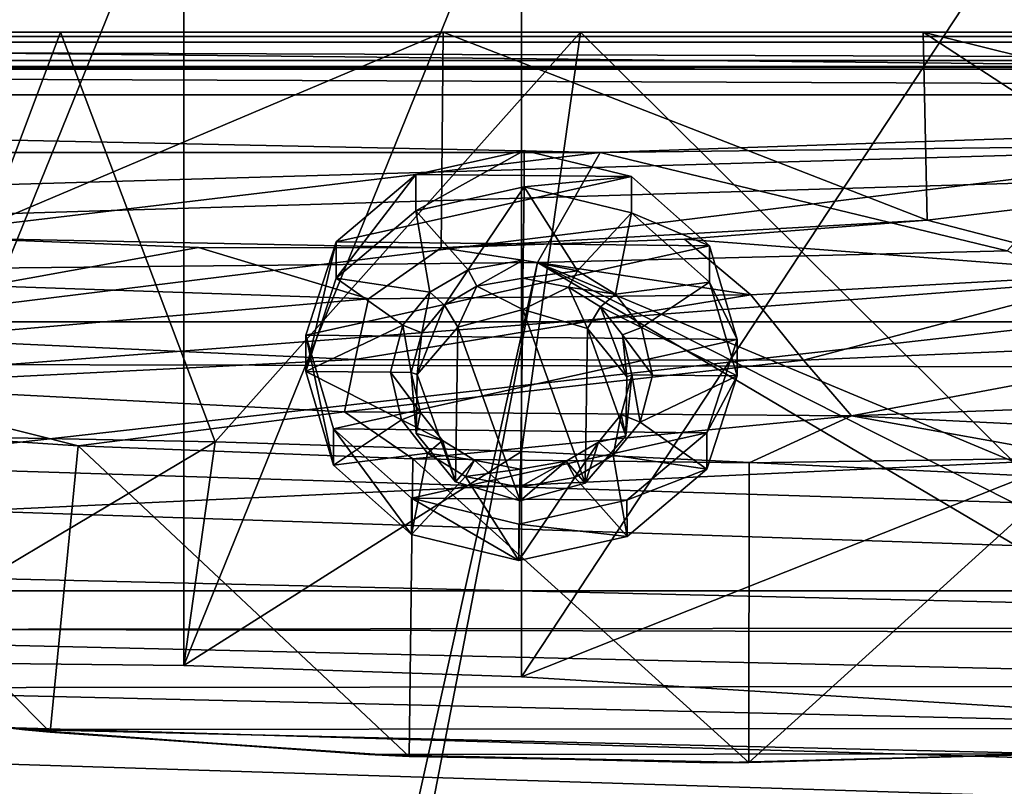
# Model space of a CAD drawing. Header units: metres. Extents: x 0 to 1004, y -708 to 0.
# Tile 82 of 116: x 545 to 646, y -128 to -50. Entities that reach past the tile are written whole.
import ezdxf

# ---------------------------------------------------------------- set-up
doc = ezdxf.new("R2010")
doc.units = ezdxf.units.M

msp = doc.modelspace()

# ---------------------------------------------------------------- linework, layer by layer
at = {"layer": 'top'}
for points in [[(527.385742, -30.13868, 1937.437134), (561.84552, -30.387955, 1938.549316), (527.384155, -115.545601, 1986.746826)], [(527.384155, -115.545601, 1986.746826), (561.84552, -30.387955, 1938.549316), (561.846558, -115.934677, 1987.939697)], [(561.84552, -30.387955, 1938.549316), (596.309937, -30.962299, 1937.771973), (561.846558, -115.934677, 1987.939697)], [(561.846558, -115.934677, 1987.939697), (596.309937, -30.962299, 1937.771973), (596.309937, -117.07737, 1987.490601)], [(596.309937, -30.962299, 1937.771973), (652.111084, -32.324677, 1932.342896), (596.309937, -117.07737, 1987.490601)], [(652.111084, -32.324677, 1932.342896), (652.223572, -120.54055, 1983.256348), (596.309937, -117.07737, 1987.490601)], [(408.973511, -52.034935, 663.380066), (700.37677, -44.981171, 663.564758), (472.567413, -36.547382, 663.785583)], [(61.022282, -41.297203, 2063.059814), (61.022282, -51.297203, 2063.059814), (943.022278, -41.297325, 2063.059814)], [(61.022282, -41.297203, 163.059692), (943.022278, -41.297325, 163.059692), (61.022282, -51.297203, 163.059692)], [(943.022278, -41.297325, 2063.059814), (61.022282, -51.297203, 2063.059814), (943.0224, -51.297203, 2063.059814)], [(943.022278, -41.297325, 163.059692), (943.0224, -51.297203, 163.059692), (61.022282, -51.297203, 163.059692)], [(734.570801, -55.455761, 663.290466), (700.37677, -44.981171, 663.564758), (408.973511, -52.034935, 663.380066)], [(943.0224, -51.297203, 163.059692), (277.758484, -51.297203, 197.247162), (61.022282, -51.297203, 163.059692)], [(496.239227, -51.297203, 2032.241211), (549.258301, -51.297203, 2034.755859), (61.022282, -51.297203, 2063.059814)], [(61.022282, -51.297203, 2063.059814), (549.258301, -51.297203, 2034.755859), (943.0224, -51.297203, 2063.059814)], [(318.295654, -51.297203, 203.297897), (277.758484, -51.297203, 197.247162), (943.0224, -51.297203, 163.059692)], [(358.151459, -51.297203, 212.02446), (318.295654, -51.297203, 203.297897), (943.0224, -51.297203, 163.059692)], [(397.064728, -51.297203, 223.321609), (358.151459, -51.297203, 212.02446), (943.0224, -51.297203, 163.059692)], [(943.0224, -51.297203, 163.059692), (443.377686, -51.297203, 236.582306), (397.064728, -51.297203, 223.321609)], [(408.947021, -95.601303, 662.239807), (734.570801, -55.455761, 663.290466), (408.973511, -52.034935, 663.380066)], [(490.952606, -51.297203, 246.445267), (443.377686, -51.297203, 236.582306), (943.0224, -51.297203, 163.059692)], [(539.405396, -51.297203, 252.752304), (490.952606, -51.297203, 246.445267), (943.0224, -51.297203, 163.059692)], [(496.239227, -51.297203, 2032.241211), (533.805664, -92.499443, 2027.015503), (549.258301, -51.297203, 2034.755859)], [(533.805664, -92.499443, 2027.015503), (565.060425, -93.0933, 2027.643555), (549.258301, -51.297203, 2034.755859)], [(539.405396, -51.297203, 252.752304), (588.328918, -51.297203, 255.404053), (538.672424, -72.324074, 260.370239)], [(588.328918, -51.297203, 255.404053), (588.099426, -73.316833, 263.415771), (538.672424, -72.324074, 260.370239)], [(943.0224, -51.297203, 163.059692), (588.328918, -51.297203, 255.404053), (539.405396, -51.297203, 252.752304)], [(549.258301, -51.297203, 2034.755859), (565.060425, -93.0933, 2027.643555), (602.337036, -51.297203, 2034.728882)], [(549.258301, -51.297203, 2034.755859), (602.337036, -51.297203, 2034.728882), (943.0224, -51.297203, 2063.059814)], [(565.060425, -93.0933, 2027.643555), (596.309937, -94.078751, 2027.314941), (602.337036, -51.297203, 2034.728882)], [(588.099426, -73.316833, 263.415771), (588.328918, -51.297203, 255.404053), (637.691589, -70.492622, 261.339478)], [(588.328918, -51.297203, 255.404053), (637.313232, -51.297203, 254.363144), (637.691589, -70.492622, 261.339478)], [(637.313232, -51.297203, 254.363144), (588.328918, -51.297203, 255.404053), (943.0224, -51.297203, 163.059692)], [(602.337036, -51.297203, 2034.728882), (596.309937, -94.078751, 2027.314941), (647.936157, -96.566132, 2024.673462)], [(602.337036, -51.297203, 2034.728882), (647.936157, -96.566132, 2024.673462), (655.353516, -51.297203, 2032.160278)], [(943.0224, -51.297203, 2063.059814), (602.337036, -51.297203, 2034.728882), (655.353516, -51.297203, 2032.160278)], [(637.691589, -70.492622, 261.339478), (637.313232, -51.297203, 254.363144), (662.176086, -67.53302, 258.353668)], [(637.313232, -51.297203, 254.363144), (686.297607, -63.460449, 254.073303), (662.176086, -67.53302, 258.353668)], [(637.313232, -51.297203, 254.363144), (685.947266, -51.297203, 249.653427), (686.297607, -63.460449, 254.073303)], [(685.947266, -51.297203, 249.653427), (637.313232, -51.297203, 254.363144), (943.0224, -51.297203, 163.059692)], [(768.21875, -67.975395, 662.96106), (734.570801, -55.455761, 663.290466), (408.947021, -95.601303, 662.239807)], [(442.323639, -104.741089, 662.000549), (768.21875, -67.975395, 662.96106), (408.947021, -95.601303, 662.239807)], [(811.438538, -87.446632, 662.452759), (768.21875, -67.975395, 662.96106), (442.323639, -104.741089, 662.000549)], [(658.641052, -75.910759, 339.835052), (637.691589, -70.492622, 261.339478), (662.176086, -67.53302, 258.353668)], [(637.691589, -70.492622, 261.339478), (612.950439, -72.404327, 263.026794), (588.099426, -73.316833, 263.415771)], [(612.950439, -72.404327, 263.026794), (637.691589, -70.492622, 261.339478), (658.641052, -75.910759, 339.835052)], [(538.672424, -72.324074, 260.370239), (588.099426, -73.316833, 263.415771), (563.337891, -73.276428, 262.523499)], [(538.672424, -72.324074, 260.370239), (563.337891, -73.276428, 262.523499), (541.723267, -77.196289, 332.628021)], [(541.723267, -77.196289, 332.628021), (563.337891, -73.276428, 262.523499), (580.702942, -78.51532, 335.000458)], [(563.337891, -73.276428, 262.523499), (588.099426, -73.316833, 263.415771), (580.702942, -78.51532, 335.000458)], [(580.702942, -78.51532, 335.000458), (588.099426, -73.316833, 263.415771), (619.700623, -78.08651, 337.404358)], [(588.099426, -73.316833, 263.415771), (612.950439, -72.404327, 263.026794), (619.700623, -78.08651, 337.404358)], [(619.700623, -78.08651, 337.404358), (612.950439, -72.404327, 263.026794), (658.641052, -75.910759, 339.835052)], [(625.082581, -84.767387, 433.960541), (619.700623, -78.08651, 337.404358), (658.641052, -75.910759, 339.835052)], [(658.641052, -75.910759, 339.835052), (670.772461, -82.782982, 435.587494), (625.082581, -84.767387, 433.960541)], [(541.723267, -77.196289, 332.628021), (580.702942, -78.51532, 335.000458), (533.669617, -82.596298, 430.770264)], [(625.082581, -84.767387, 433.960541), (579.352173, -84.705139, 432.35376), (619.700623, -78.08651, 337.404358)], [(579.352173, -84.705139, 432.35376), (580.702942, -78.51532, 335.000458), (619.700623, -78.08651, 337.404358)], [(580.702942, -78.51532, 335.000458), (579.352173, -84.705139, 432.35376), (533.669617, -82.596298, 430.770264)], [(579.352173, -84.705139, 432.35376), (526.602722, -87.347427, 529.341614), (533.669617, -82.596298, 430.770264)], [(670.772461, -82.782982, 435.587494), (629.997437, -90.443192, 530.943542), (625.082581, -84.767387, 433.960541)], [(681.698547, -88.519669, 531.760925), (629.997437, -90.443192, 530.943542), (670.772461, -82.782982, 435.587494)], [(578.265564, -90.052223, 530.136597), (526.602722, -87.347427, 529.341614), (579.352173, -84.705139, 432.35376)], [(625.082581, -84.767387, 433.960541), (578.265564, -90.052223, 530.136597), (579.352173, -84.705139, 432.35376)], [(629.997437, -90.443192, 530.943542), (578.265564, -90.052223, 530.136597), (625.082581, -84.767387, 433.960541)], [(551.072693, -93.522049, 628.217102), (516.944214, -91.275429, 628.158264), (526.602722, -87.347427, 529.341614)], [(551.072693, -93.522049, 628.217102), (526.602722, -87.347427, 529.341614), (578.265564, -90.052223, 530.136597)], [(755.434021, -112.011162, 661.810242), (811.438538, -87.446632, 662.452759), (442.323639, -104.741089, 662.000549)], [(681.698547, -88.519669, 531.760925), (687.921448, -93.318329, 628.211731), (629.997437, -90.443192, 530.943542)], [(585.213806, -94.849937, 628.251892), (551.072693, -93.522049, 628.217102), (578.265564, -90.052223, 530.136597)], [(585.213806, -94.849937, 628.251892), (578.265564, -90.052223, 530.136597), (629.997437, -90.443192, 530.943542)], [(548.223511, -122.730247, 628.981934), (516.944214, -91.275429, 628.158264), (551.072693, -93.522049, 628.217102)], [(548.223511, -122.730247, 628.981934), (519.712463, -119.484512, 628.896973), (516.944214, -91.275429, 628.158264)], [(619.529907, -95.260895, 628.262634), (585.213806, -94.849937, 628.251892), (629.997437, -90.443192, 530.943542)], [(629.997437, -90.443192, 530.943542), (653.831299, -94.746864, 628.249146), (619.529907, -95.260895, 628.262634)], [(687.921448, -93.318329, 628.211731), (653.831299, -94.746864, 628.249146), (629.997437, -90.443192, 530.943542)], [(527.384155, -115.545601, 1986.746826), (565.060425, -93.0933, 2027.643555), (533.805664, -92.499443, 2027.015503)], [(527.384155, -115.545601, 1986.746826), (561.846558, -115.934677, 1987.939697), (565.060425, -93.0933, 2027.643555)], [(561.846558, -115.934677, 1987.939697), (596.309937, -94.078751, 2027.314941), (565.060425, -93.0933, 2027.643555)], [(584.857788, -125.217758, 629.047058), (548.223511, -122.730247, 628.981934), (551.072693, -93.522049, 628.217102)], [(584.857788, -125.217758, 629.047058), (551.072693, -93.522049, 628.217102), (585.213806, -94.849937, 628.251892)], [(561.846558, -115.934677, 1987.939697), (596.309937, -117.07737, 1987.490601), (596.309937, -94.078751, 2027.314941)], [(596.309937, -94.078751, 2027.314941), (596.309937, -117.07737, 1987.490601), (647.936157, -96.566132, 2024.673462)], [(619.521179, -125.843315, 629.063477), (584.857788, -125.217758, 629.047058), (585.213806, -94.849937, 628.251892)], [(619.521179, -125.843315, 629.063477), (585.213806, -94.849937, 628.251892), (619.529907, -95.260895, 628.262634)], [(654.158142, -124.795441, 629.036011), (619.521179, -125.843315, 629.063477), (653.831299, -94.746864, 628.249146)], [(653.831299, -94.746864, 628.249146), (619.521179, -125.843315, 629.063477), (619.529907, -95.260895, 628.262634)], [(596.309937, -117.07737, 1987.490601), (652.223572, -120.54055, 1983.256348), (647.936157, -96.566132, 2024.673462)], [(442.323639, -104.741089, 662.000549), (476.195953, -112.279739, 661.803223), (755.434021, -112.011162, 661.810242)], [(476.195953, -112.279739, 661.803223), (721.009888, -118.005608, 661.653381), (755.434021, -112.011162, 661.810242)], [(476.195953, -112.279739, 661.803223), (510.718018, -118.220024, 661.647766), (721.009888, -118.005608, 661.653381)], [(510.718018, -118.220024, 661.647766), (686.190857, -122.331215, 661.540161), (721.009888, -118.005608, 661.653381)], [(545.596985, -122.479492, 661.536255), (510.718018, -118.220024, 661.647766), (545.617615, -122.481873, 629.057373)], [(510.718018, -118.220024, 661.647766), (510.79071, -118.230911, 629.057373), (545.617615, -122.481873, 629.057373)], [(510.718018, -118.220024, 661.647766), (545.596985, -122.479492, 661.536255), (686.190857, -122.331215, 661.540161)], [(545.617615, -122.481873, 629.057373), (510.79071, -118.230911, 629.057373), (519.712463, -119.484512, 628.896973)], [(548.223511, -122.730247, 628.981934), (545.617615, -122.481873, 629.057373), (519.712463, -119.484512, 628.896973)], [(545.596985, -122.479492, 661.536255), (651.098511, -124.955429, 661.471436), (686.190857, -122.331215, 661.540161)], [(580.693359, -125.02977, 661.469482), (545.596985, -122.479492, 661.536255), (580.694824, -125.029846, 629.057373)], [(545.596985, -122.479492, 661.536255), (545.617615, -122.481873, 629.057373), (580.694824, -125.029846, 629.057373)], [(545.596985, -122.479492, 661.536255), (580.693359, -125.02977, 661.469482), (651.098511, -124.955429, 661.471436)], [(580.694824, -125.029846, 629.057373), (545.617615, -122.481873, 629.057373), (548.223511, -122.730247, 628.981934)], [(584.857788, -125.217758, 629.047058), (580.694824, -125.029846, 629.057373), (548.223511, -122.730247, 628.981934)], [(580.693359, -125.02977, 661.469482), (615.897339, -125.856133, 661.447876), (651.098511, -124.955429, 661.471436)], [(615.897339, -125.856133, 661.447876), (580.693359, -125.02977, 661.469482), (619.521179, -125.843315, 629.063477)], [(619.521179, -125.843315, 629.063477), (580.693359, -125.02977, 661.469482), (584.857788, -125.217758, 629.047058)], [(580.693359, -125.02977, 661.469482), (580.694824, -125.029846, 629.057373), (584.857788, -125.217758, 629.047058)], [(651.098511, -124.955429, 661.471436), (615.897339, -125.856133, 661.447876), (619.521179, -125.843315, 629.063477)], [(651.097412, -124.955513, 629.057373), (619.521179, -125.843315, 629.063477), (654.158142, -124.795441, 629.036011)], [(651.098511, -124.955429, 661.471436), (619.521179, -125.843315, 629.063477), (651.097412, -124.955513, 629.057373)]]:
    msp.add_3dface(points, dxfattribs=at)
at = {"layer": 'top0123410'}
for points in [[(13.024674, -13.027127, 2065.279785), (51.722694, -51.725147, 2065.279785), (991.024658, -13.027127, 2065.279785)], [(51.722694, -51.725147, 2065.279785), (952.32666, -51.725147, 2065.279785), (991.024658, -13.027127, 2065.279785)], [(16.024673, -16.027126, 2063.023682), (988.024658, -16.027126, 2063.023682), (54.19355, -54.196003, 2063.023682)], [(54.19355, -54.196003, 2063.023682), (988.024658, -16.027126, 2063.023682), (949.855774, -54.196003, 2063.023682)], [(952.32666, -51.725147, 2065.279785), (51.722694, -51.725147, 2065.279785), (949.265869, -54.785912, 2076.154297)], [(51.722694, -51.725147, 2065.279785), (54.783459, -54.785912, 2076.154297), (949.265869, -54.785912, 2076.154297)], [(57.681236, -57.683689, 2075.415039), (54.19355, -54.196003, 2063.023682), (946.368103, -57.683689, 2075.415039)], [(54.19355, -54.196003, 2063.023682), (949.855774, -54.196003, 2063.023682), (946.368103, -57.683689, 2075.415039)], [(949.265869, -54.785912, 2076.154297), (54.783459, -54.785912, 2076.154297), (55.066067, -55.06852, 2077.158447)], [(55.066067, -55.06852, 2077.158447), (948.978638, -55.06852, 2077.158447), (949.265869, -54.785912, 2076.154297)], [(55.066067, -55.06852, 2077.158447), (61.497978, -80.844574, 2094.340576), (948.978638, -55.06852, 2077.158447)], [(61.497978, -80.844574, 2094.340576), (942.551331, -80.844612, 2094.340576), (948.978638, -55.06852, 2077.158447)], [(57.681236, -57.683689, 2075.415039), (946.368103, -57.683689, 2075.415039), (64.21714, -84.262329, 2093.132324)], [(946.368103, -57.683689, 2075.415039), (939.284973, -86.017784, 2094.30249), (64.21714, -84.262329, 2093.132324)], [(942.551331, -80.844612, 2094.340576), (61.497978, -80.844574, 2094.340576), (932.131714, -108.310623, 2112.649414)], [(61.497978, -80.844574, 2094.340576), (71.917648, -108.310646, 2112.649414), (932.131714, -108.310623, 2112.649414)], [(74.453918, -111.251724, 2111.123535), (64.21714, -84.262329, 2093.132324), (928.733643, -113.109207, 2112.361572)], [(64.21714, -84.262329, 2093.132324), (939.284973, -86.017784, 2094.30249), (928.733643, -113.109207, 2112.361572)], [(932.131714, -108.310623, 2112.649414), (71.917648, -108.310646, 2112.649414), (918.45813, -133.342072, 2129.335449)], [(71.917648, -108.310646, 2112.649414), (85.591202, -133.342072, 2129.335449), (918.45813, -133.342072, 2129.335449)], [(87.78653, -135.652328, 2127.388916), (74.453918, -111.251724, 2111.123535), (914.925781, -137.687225, 2128.745361)], [(74.453918, -111.251724, 2111.123535), (928.733643, -113.109207, 2112.361572), (914.925781, -137.687225, 2128.745361)]]:
    msp.add_3dface(points, dxfattribs=at)
at = {"layer": 'top0123429'}
for points in [[(585.54425, -65.801414, 1957.931274), (596.579529, -63.360889, 1956.533691), (585.546692, -69.509674, 1951.475464)], [(607.542603, -66.031624, 1958.071899), (596.579529, -63.360889, 1956.533691), (585.54425, -65.801414, 1957.931274)], [(596.579529, -63.360889, 1956.533691), (596.582031, -67.069153, 1950.077759), (585.546692, -69.509674, 1951.475464)], [(596.582031, -67.069153, 1950.077759), (596.579529, -63.360889, 1956.533691), (607.542603, -66.031624, 1958.071899)], [(577.393616, -72.699257, 1961.890381), (585.54425, -65.801414, 1957.931274), (577.396057, -76.407516, 1955.43457)], [(577.393616, -72.699257, 1961.890381), (607.542603, -66.031624, 1958.071899), (585.54425, -65.801414, 1957.931274)], [(615.49585, -73.097992, 1962.133911), (607.542603, -66.031624, 1958.071899), (577.393616, -72.699257, 1961.890381)], [(585.54425, -65.801414, 1957.931274), (585.546692, -69.509674, 1951.475464), (577.396057, -76.407516, 1955.43457)], [(607.545044, -69.739883, 1951.616089), (596.582031, -67.069153, 1950.077759), (607.542603, -66.031624, 1958.071899)], [(607.545044, -69.739883, 1951.616089), (607.542603, -66.031624, 1958.071899), (615.49585, -73.097992, 1962.133911)], [(585.546692, -69.509674, 1951.475464), (596.582031, -67.069153, 1950.077759), (590.884094, -75.541473, 1954.942139)], [(596.582031, -67.069153, 1950.077759), (596.476318, -74.543678, 1954.371216), (590.884094, -75.541473, 1954.942139)], [(596.476318, -74.543678, 1954.371216), (596.582031, -67.069153, 1950.077759), (602.038757, -75.658211, 1955.013428)], [(596.582031, -67.069153, 1950.077759), (607.545044, -69.739883, 1951.616089), (602.038757, -75.658211, 1955.013428)], [(577.396057, -76.407516, 1955.43457), (585.546692, -69.509674, 1951.475464), (586.968262, -77.842514, 1956.262451)], [(585.546692, -69.509674, 1951.475464), (590.884094, -75.541473, 1954.942139), (586.968262, -77.842514, 1956.262451)], [(602.038757, -75.658211, 1955.013428), (607.545044, -69.739883, 1951.616089), (605.888367, -78.040512, 1956.383301)], [(607.545044, -69.739883, 1951.616089), (615.498291, -76.806252, 1955.677979), (605.888367, -78.040512, 1956.383301)], [(615.498291, -76.806252, 1955.677979), (607.545044, -69.739883, 1951.616089), (615.49585, -73.097992, 1962.133911)], [(574.311584, -82.206146, 1967.349976), (577.393616, -72.699257, 1961.890381), (574.314026, -85.914406, 1960.894165)], [(574.311584, -82.206146, 1967.349976), (615.49585, -73.097992, 1962.133911), (577.393616, -72.699257, 1961.890381)], [(618.308228, -82.666565, 1967.631104), (615.49585, -73.097992, 1962.133911), (574.311584, -82.206146, 1967.349976)], [(577.393616, -72.699257, 1961.890381), (577.396057, -76.407516, 1955.43457), (574.314026, -85.914406, 1960.894165)], [(615.498291, -76.806252, 1955.677979), (615.49585, -73.097992, 1962.133911), (618.308228, -82.666565, 1967.631104)], [(590.884094, -75.541473, 1954.942139), (596.476318, -74.543678, 1954.371216), (591.758911, -77.220711, 1955.907104)], [(596.476318, -74.543678, 1954.371216), (596.450317, -76.386253, 1955.429565), (591.758911, -77.220711, 1955.907104)], [(596.450317, -76.386253, 1955.429565), (596.476318, -74.543678, 1954.371216), (602.038757, -75.658211, 1955.013428)], [(586.968262, -77.842514, 1956.262451), (590.884094, -75.541473, 1954.942139), (588.452393, -79.161133, 1957.020386)], [(590.884094, -75.541473, 1954.942139), (591.758911, -77.220711, 1955.907104), (588.452393, -79.161133, 1957.020386)], [(601.116699, -77.318634, 1955.966919), (596.450317, -76.386253, 1955.429565), (602.038757, -75.658211, 1955.013428)], [(601.116699, -77.318634, 1955.966919), (602.038757, -75.658211, 1955.013428), (605.888367, -78.040512, 1956.383301)], [(574.314026, -85.914406, 1960.894165), (577.396057, -76.407516, 1955.43457), (584.220215, -81.181076, 1958.179077)], [(577.396057, -76.407516, 1955.43457), (586.968262, -77.842514, 1956.262451), (584.220215, -81.181076, 1958.179077)], [(588.452393, -79.161133, 1957.020386), (591.758911, -77.220711, 1955.907104), (589.814453, -81.400291, 1950.861328)], [(589.814453, -81.400291, 1950.861328), (591.758911, -77.220711, 1955.907104), (596.452454, -79.602112, 1949.830933)], [(591.758911, -77.220711, 1955.907104), (596.450317, -76.386253, 1955.429565), (596.452454, -79.602112, 1949.830933)], [(601.116699, -77.318634, 1955.966919), (596.452454, -79.602112, 1949.830933), (596.450317, -76.386253, 1955.429565)], [(603.037659, -81.538673, 1950.945801), (596.452454, -79.602112, 1949.830933), (601.116699, -77.318634, 1955.966919)], [(604.367371, -79.327682, 1957.122192), (601.116699, -77.318634, 1955.966919), (605.888367, -78.040512, 1956.383301)], [(604.367371, -79.327682, 1957.122192), (603.037659, -81.538673, 1950.945801), (601.116699, -77.318634, 1955.966919)], [(605.888367, -78.040512, 1956.383301), (615.498291, -76.806252, 1955.677979), (608.54126, -81.4356, 1958.334473)], [(615.498291, -76.806252, 1955.677979), (618.31073, -86.374832, 1961.175293), (608.54126, -81.4356, 1958.334473)], [(618.31073, -86.374832, 1961.175293), (615.498291, -76.806252, 1955.677979), (618.308228, -82.666565, 1967.631104)], [(584.220215, -81.181076, 1958.179077), (586.968262, -77.842514, 1956.262451), (586.134888, -81.980278, 1958.638916)], [(586.968262, -77.842514, 1956.262451), (588.452393, -79.161133, 1957.020386), (586.134888, -81.980278, 1958.638916)], [(604.367371, -79.327682, 1957.122192), (605.888367, -78.040512, 1956.383301), (608.54126, -81.4356, 1958.334473)], [(585.659302, -86.234428, 1953.636475), (586.134888, -81.980278, 1958.638916), (588.452393, -79.161133, 1957.020386)], [(585.659302, -86.234428, 1953.636475), (588.452393, -79.161133, 1957.020386), (589.814453, -81.400291, 1950.861328)], [(607.054871, -86.458328, 1953.773193), (603.037659, -81.538673, 1950.945801), (604.367371, -79.327682, 1957.122192)], [(606.604553, -82.194496, 1958.769653), (604.367371, -79.327682, 1957.122192), (608.54126, -81.4356, 1958.334473)], [(606.604553, -82.194496, 1958.769653), (607.054871, -86.458328, 1953.773193), (604.367371, -79.327682, 1957.122192)], [(589.814453, -81.400291, 1950.861328), (596.452454, -79.602112, 1949.830933), (596.176636, -99.114258, 1961.038696)], [(596.176636, -99.114258, 1961.038696), (596.452454, -79.602112, 1949.830933), (602.814575, -97.320641, 1960.010986)], [(596.452454, -79.602112, 1949.830933), (603.037659, -81.538673, 1950.945801), (602.814575, -97.320641, 1960.010986)], [(584.220215, -81.181076, 1958.179077), (582.933838, -86.004616, 1960.949219), (574.314026, -85.914406, 1960.894165)], [(582.933838, -86.004616, 1960.949219), (584.220215, -81.181076, 1958.179077), (585.058777, -86.026833, 1960.962769)], [(584.220215, -81.181076, 1958.179077), (586.134888, -81.980278, 1958.638916), (585.058777, -86.026833, 1960.962769)], [(577.123962, -91.774719, 1972.84729), (574.311584, -82.206146, 1967.349976), (577.126404, -95.482979, 1966.391479)], [(574.311584, -82.206146, 1967.349976), (574.314026, -85.914406, 1960.894165), (577.126404, -95.482979, 1966.391479)], [(577.123962, -91.774719, 1972.84729), (618.308228, -82.666565, 1967.631104), (574.311584, -82.206146, 1967.349976)], [(585.058777, -86.026833, 1960.962769), (586.134888, -81.980278, 1958.638916), (585.659302, -86.234428, 1953.636475)], [(585.659302, -86.234428, 1953.636475), (589.814453, -81.400291, 1950.861328), (589.591309, -97.182259, 1959.926514)], [(589.591309, -97.182259, 1959.926514), (589.814453, -81.400291, 1950.861328), (596.176636, -99.114258, 1961.038696)], [(602.814575, -97.320641, 1960.010986), (603.037659, -81.538673, 1950.945801), (606.969666, -92.486504, 1957.23584)], [(603.037659, -81.538673, 1950.945801), (607.054871, -86.458328, 1953.773193), (606.969666, -92.486504, 1957.23584)], [(606.604553, -82.194496, 1958.769653), (608.54126, -81.4356, 1958.334473), (609.690857, -86.284622, 1961.120239)], [(607.565979, -86.262375, 1961.106689), (606.604553, -82.194496, 1958.769653), (609.690857, -86.284622, 1961.120239)], [(607.054871, -86.458328, 1953.773193), (606.604553, -82.194496, 1958.769653), (607.565979, -86.262375, 1961.106689)], [(608.54126, -81.4356, 1958.334473), (618.31073, -86.374832, 1961.175293), (609.690857, -86.284622, 1961.120239)], [(615.226196, -92.173462, 1973.09082), (618.308228, -82.666565, 1967.631104), (577.123962, -91.774719, 1972.84729)], [(618.31073, -86.374832, 1961.175293), (618.308228, -82.666565, 1967.631104), (615.226196, -92.173462, 1973.09082)], [(582.933838, -86.004616, 1960.949219), (584.083496, -90.853638, 1963.734985), (574.314026, -85.914406, 1960.894165)], [(574.314026, -85.914406, 1960.894165), (584.083496, -90.853638, 1963.734985), (577.126404, -95.482979, 1966.391479)], [(584.083496, -90.853638, 1963.734985), (582.933838, -86.004616, 1960.949219), (586.020203, -90.094711, 1963.299805)], [(582.933838, -86.004616, 1960.949219), (585.058777, -86.026833, 1960.962769), (586.020203, -90.094711, 1963.299805)], [(586.020203, -90.094711, 1963.299805), (585.058777, -86.026833, 1960.962769), (585.574097, -92.262604, 1957.099121)], [(585.574097, -92.262604, 1957.099121), (585.058777, -86.026833, 1960.962769), (585.659302, -86.234428, 1953.636475)], [(585.574097, -92.262604, 1957.099121), (585.659302, -86.234428, 1953.636475), (589.591309, -97.182259, 1959.926514)], [(606.489807, -90.308929, 1963.430664), (607.565979, -86.262375, 1961.106689), (608.404541, -91.108162, 1963.890381)], [(606.969666, -92.486504, 1957.23584), (607.565979, -86.262375, 1961.106689), (606.489807, -90.308929, 1963.430664)], [(606.969666, -92.486504, 1957.23584), (607.054871, -86.458328, 1953.773193), (607.565979, -86.262375, 1961.106689)], [(607.565979, -86.262375, 1961.106689), (609.690857, -86.284622, 1961.120239), (608.404541, -91.108162, 1963.890381)], [(618.31073, -86.374832, 1961.175293), (608.404541, -91.108162, 1963.890381), (609.690857, -86.284622, 1961.120239)], [(618.31073, -86.374832, 1961.175293), (615.228638, -95.881721, 1966.634888), (608.404541, -91.108162, 1963.890381)], [(615.228638, -95.881721, 1966.634888), (618.31073, -86.374832, 1961.175293), (615.226196, -92.173462, 1973.09082)], [(584.083496, -90.853638, 1963.734985), (586.020203, -90.094711, 1963.299805), (588.257324, -92.961525, 1964.947388)], [(588.257324, -92.961525, 1964.947388), (586.020203, -90.094711, 1963.299805), (585.574097, -92.262604, 1957.099121)], [(604.172302, -93.128075, 1965.049072), (606.489807, -90.308929, 1963.430664), (605.656433, -94.446724, 1965.807007)], [(604.172302, -93.128075, 1965.049072), (606.969666, -92.486504, 1957.23584), (606.489807, -90.308929, 1963.430664)], [(606.489807, -90.308929, 1963.430664), (608.404541, -91.108162, 1963.890381), (605.656433, -94.446724, 1965.807007)], [(584.083496, -90.853638, 1963.734985), (586.736328, -94.248726, 1965.686157), (577.126404, -95.482979, 1966.391479)], [(586.736328, -94.248726, 1965.686157), (584.083496, -90.853638, 1963.734985), (588.257324, -92.961525, 1964.947388)], [(615.228638, -95.881721, 1966.634888), (605.656433, -94.446724, 1965.807007), (608.404541, -91.108162, 1963.890381)], [(585.077209, -98.841087, 1976.909302), (577.123962, -91.774719, 1972.84729), (585.079651, -102.549347, 1970.453369)], [(577.123962, -91.774719, 1972.84729), (577.126404, -95.482979, 1966.391479), (585.079651, -102.549347, 1970.453369)], [(585.077209, -98.841087, 1976.909302), (615.226196, -92.173462, 1973.09082), (577.123962, -91.774719, 1972.84729)], [(607.075562, -99.071297, 1977.049805), (615.226196, -92.173462, 1973.09082), (585.077209, -98.841087, 1976.909302)], [(588.257324, -92.961525, 1964.947388), (585.574097, -92.262604, 1957.099121), (589.591309, -97.182259, 1959.926514)], [(615.228638, -95.881721, 1966.634888), (615.226196, -92.173462, 1973.09082), (607.075562, -99.071297, 1977.049805)], [(586.736328, -94.248726, 1965.686157), (588.257324, -92.961525, 1964.947388), (591.507996, -94.970573, 1966.102539)], [(591.507996, -94.970573, 1966.102539), (588.257324, -92.961525, 1964.947388), (589.591309, -97.182259, 1959.926514)], [(600.865784, -95.068504, 1966.162354), (604.172302, -93.128075, 1965.049072), (601.740601, -96.747757, 1967.127319)], [(600.865784, -95.068504, 1966.162354), (602.814575, -97.320641, 1960.010986), (604.172302, -93.128075, 1965.049072)], [(604.172302, -93.128075, 1965.049072), (605.656433, -94.446724, 1965.807007), (601.740601, -96.747757, 1967.127319)], [(602.814575, -97.320641, 1960.010986), (606.969666, -92.486504, 1957.23584), (604.172302, -93.128075, 1965.049072)], [(577.126404, -95.482979, 1966.391479), (586.736328, -94.248726, 1965.686157), (585.079651, -102.549347, 1970.453369)], [(586.736328, -94.248726, 1965.686157), (590.585938, -96.631027, 1967.05603), (585.079651, -102.549347, 1970.453369)], [(590.585938, -96.631027, 1967.05603), (586.736328, -94.248726, 1965.686157), (591.507996, -94.970573, 1966.102539)], [(591.507996, -94.970573, 1966.102539), (589.591309, -97.182259, 1959.926514), (596.176636, -99.114258, 1961.038696)], [(590.585938, -96.631027, 1967.05603), (591.507996, -94.970573, 1966.102539), (596.174438, -95.902954, 1966.639893)], [(596.174438, -95.902954, 1966.639893), (591.507996, -94.970573, 1966.102539), (596.176636, -99.114258, 1961.038696)], [(596.174438, -95.902954, 1966.639893), (600.865784, -95.068504, 1966.162354), (596.148376, -97.74556, 1967.698242)], [(600.865784, -95.068504, 1966.162354), (601.740601, -96.747757, 1967.127319), (596.148376, -97.74556, 1967.698242)], [(596.174438, -95.902954, 1966.639893), (596.176636, -99.114258, 1961.038696), (600.865784, -95.068504, 1966.162354)], [(596.176636, -99.114258, 1961.038696), (602.814575, -97.320641, 1960.010986), (600.865784, -95.068504, 1966.162354)], [(607.078003, -102.779564, 1970.593994), (601.740601, -96.747757, 1967.127319), (605.656433, -94.446724, 1965.807007)], [(615.228638, -95.881721, 1966.634888), (607.078003, -102.779564, 1970.593994), (605.656433, -94.446724, 1965.807007)], [(596.148376, -97.74556, 1967.698242), (590.585938, -96.631027, 1967.05603), (596.174438, -95.902954, 1966.639893)], [(607.078003, -102.779564, 1970.593994), (615.228638, -95.881721, 1966.634888), (607.075562, -99.071297, 1977.049805)], [(585.079651, -102.549347, 1970.453369), (590.585938, -96.631027, 1967.05603), (596.042725, -105.220085, 1971.991699)], [(590.585938, -96.631027, 1967.05603), (596.148376, -97.74556, 1967.698242), (596.042725, -105.220085, 1971.991699)], [(596.042725, -105.220085, 1971.991699), (596.148376, -97.74556, 1967.698242), (601.740601, -96.747757, 1967.127319)], [(607.078003, -102.779564, 1970.593994), (596.042725, -105.220085, 1971.991699), (601.740601, -96.747757, 1967.127319)], [(596.040283, -101.511826, 1978.44751), (585.077209, -98.841087, 1976.909302), (596.042725, -105.220085, 1971.991699)], [(585.077209, -98.841087, 1976.909302), (585.079651, -102.549347, 1970.453369), (596.042725, -105.220085, 1971.991699)], [(596.040283, -101.511826, 1978.44751), (607.075562, -99.071297, 1977.049805), (585.077209, -98.841087, 1976.909302)], [(607.078003, -102.779564, 1970.593994), (607.075562, -99.071297, 1977.049805), (596.040283, -101.511826, 1978.44751)], [(596.042725, -105.220085, 1971.991699), (607.078003, -102.779564, 1970.593994), (596.040283, -101.511826, 1978.44751)]]:
    msp.add_3dface(points, dxfattribs=at)
at = {"layer": 'top0123459'}
for points in [[(994.049377, -10, 90), (217.024673, -653.266907, 90), (10, -10, 90)], [(787.024658, -653.266907, 90), (217.024673, -653.266907, 90), (994.049377, -10, 90)], [(23.447599, -15.487401, 163.059708), (67.223946, -52.298347, 163.059708), (980.601746, -15.487401, 163.059708)], [(67.223946, -52.298347, 163.059708), (936.825623, -52.298347, 163.059708), (980.601746, -15.487401, 163.059708)], [(399.720459, -63.554558, 140.04599), (604.328979, -63.554554, 140.046005), (67.223946, -52.298347, 163.059708)], [(67.223946, -52.298347, 163.059708), (604.328979, -63.554554, 140.046005), (936.825623, -52.298347, 163.059708)], [(604.328979, -63.554554, 140.046005), (655.475159, -62.955685, 140.056458), (936.825623, -52.298347, 163.059708)], [(604.328979, -63.554554, 140.046005), (645.875183, -73.613029, 117.0532), (655.475159, -62.955685, 140.056458)], [(399.720459, -63.554558, 140.04599), (502.024689, -75.769028, 117.015564), (604.328979, -63.554554, 140.046005)], [(502.024689, -75.769028, 117.015564), (597.932983, -74.810768, 117.032295), (604.328979, -63.554554, 140.046005)], [(604.328979, -63.554554, 140.046005), (597.932983, -74.810768, 117.032295), (645.875183, -73.613029, 117.0532)], [(597.932983, -74.810768, 117.032295), (941.707703, -218.630981, 114.521904), (645.875183, -73.613029, 117.0532)], [(514.137573, -508.234253, 109.466858), (597.932983, -74.810768, 117.032295), (502.024689, -507.113647, 109.48642)], [(597.932983, -74.810768, 117.032295), (502.024689, -75.769028, 117.015564), (502.024689, -507.113647, 109.48642)], [(514.137573, -508.234253, 109.466858), (944.862854, -280.118256, 113.448639), (597.932983, -74.810768, 117.032295)], [(944.862854, -280.118256, 113.448639), (943.56366, -249.360321, 113.985519), (597.932983, -74.810768, 117.032295)], [(597.932983, -74.810768, 117.032295), (943.56366, -249.360321, 113.985519), (941.707703, -218.630981, 114.521904)]]:
    msp.add_3dface(points, dxfattribs=at)

doc.saveas('drawing.dxf')
